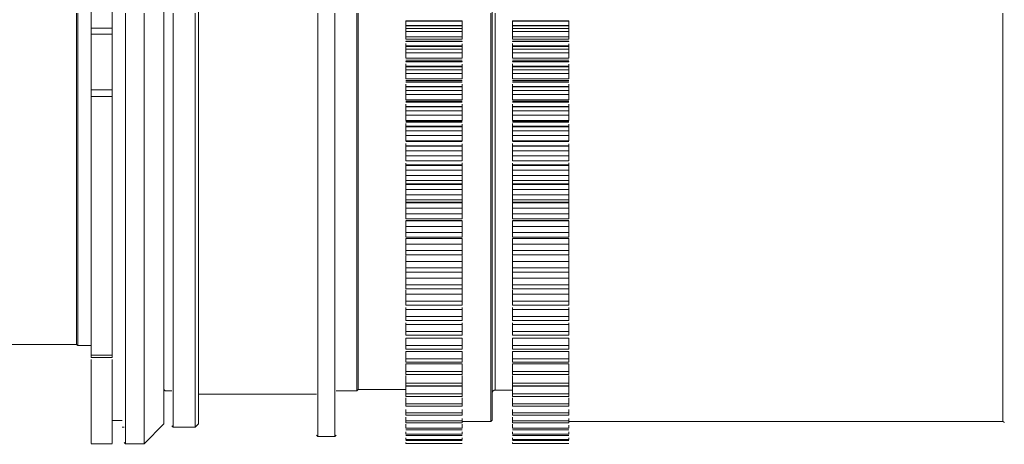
# Model space of a CAD drawing. Header units: millimetres. Extents: x 0 to 1118, y 0 to 864.
# Tile 17 of 20: x 839 to 913, y 702 to 734. Entities that reach past the tile are written whole.
import ezdxf

# ---------------------------------------------------------------- set-up
doc = ezdxf.new("R2010")
doc.units = ezdxf.units.MM
doc.styles.add('SLDTEXTSTYLE3', font='TXT', dxfattribs={"width": 0.605})
doc.dimstyles.new('SLDDIMSTYLE0', dxfattribs={"dimtxt": 3.175, "dimasz": 3.302, "dimexe": 0, "dimexo": 0.0625, "dimgap": 0.79375, "dimtad": 0, "dimtih": 1, "dimtoh": 1, "dimdec": 1, "dimlfac": 2, "dimrnd": 1e-09, "dimzin": 12, "dimdsep": 46, "dimtxsty": 'SLDTEXTSTYLE3', "dimsah": 1, "dimcen": 0.09, "dimadec": 0, "dimazin": 3, "dimtfac": 1, "dimtofl": 0, "dimtmove": 0, "dimatfit": 3, "dimfxl": 1, "dimfrac": 2, "dimtolj": 1, "dimtzin": 12, "dimarcsym": 0})

# ---------------------------------------------------------------- blocks, each defined once
blk = doc.blocks.new('_D_24')
at = {"color": 7, "linetype": 'Continuous', "lineweight": 0}
for p, q in [((844.557, 700.562), (844.557, 672.112)), ((1010.957, 685.276), (1010.957, 672.112)), ((844.557, 673.712), (922.3, 673.712)), ((1010.957, 673.712), (933.214, 673.712))]:
    blk.add_line(p, q, dxfattribs=at)
for points in [[(844.557, 673.712), (847.859, 673.204), (847.859, 674.22)], [(1010.957, 673.712), (1007.655, 674.22), (1007.655, 673.204)]]:
    blk.add_solid(points, dxfattribs=at)
at = {"color": 7, "linetype": 'Continuous', "lineweight": 0, "insert": (922.3, 675.369), "char_height": 3.175, "attachment_point": 1, "style": 'SLDTEXTSTYLE3'}
blk.add_mtext('332.8', dxfattribs=at)
blk = doc.blocks.new('_D_25')
at = {"color": 7, "linetype": 'Continuous', "lineweight": 0}
for p, q in [((785.657, 719.687), (785.657, 659.412)), ((1010.957, 685.276), (1010.957, 659.412)), ((785.657, 661.012), (892.85, 661.012)), ((1010.957, 661.012), (903.764, 661.012))]:
    blk.add_line(p, q, dxfattribs=at)
for points in [[(785.657, 661.012), (788.959, 660.504), (788.959, 661.52)], [(1010.957, 661.012), (1007.655, 661.52), (1007.655, 660.504)]]:
    blk.add_solid(points, dxfattribs=at)
at = {"color": 7, "linetype": 'Continuous', "lineweight": 0, "insert": (892.85, 662.669), "char_height": 3.175, "attachment_point": 1, "style": 'SLDTEXTSTYLE3'}
blk.add_mtext('450.6', dxfattribs=at)

msp = doc.modelspace()

# ---------------------------------------------------------------- linework, layer by layer
at = {"color": 7, "linetype": 'Continuous', "lineweight": 15}
for p, q in [((874.807, 703.937), (874.807, 759.662)), ((843.457, 734.662), (843.457, 709.662)), ((843.557, 734.662), (843.557, 709.562)), ((847.157, 734.662), (847.157, 702.162)), ((848.557, 734.662), (848.557, 702.162)), ((850.757, 734.662), (850.757, 703.412)), ((852.407, 734.662), (852.407, 703.412)), ((861.657, 734.662), (861.657, 702.712)), ((862.957, 734.662), (862.957, 702.712)), ((864.607, 734.662), (864.607, 706.162)), ((864.707, 734.662), (864.707, 706.262)), ((868.307, 734.085), (868.307, 734.072)), ((868.307, 734.085), (872.557, 734.085)), ((868.307, 734.072), (872.557, 734.072)), ((868.307, 734.054), (868.307, 733.73)), ((868.307, 734.054), (872.557, 734.054)), ((872.557, 734.072), (872.557, 734.085)), ((872.557, 733.73), (872.557, 734.054)), ((874.707, 734.662), (874.707, 703.837)), ((876.357, 734.085), (876.357, 734.072)), ((876.357, 734.085), (880.607, 734.085)), ((876.357, 734.072), (880.607, 734.072)), ((876.357, 734.054), (876.357, 733.73)), ((876.357, 734.054), (880.607, 734.054)), ((880.607, 734.072), (880.607, 734.085)), ((880.607, 733.73), (880.607, 734.054)), ((868.307, 733.73), (872.557, 733.73)), ((868.307, 733.712), (868.307, 733.697)), ((868.307, 733.712), (872.557, 733.712)), ((868.307, 733.697), (868.307, 733.5)), ((868.307, 733.697), (872.557, 733.697)), ((868.307, 733.5), (868.307, 733.272)), ((868.307, 733.272), (868.307, 732.864)), ((868.307, 733.272), (872.557, 733.272)), ((872.557, 733.697), (872.557, 733.712)), ((872.557, 733.5), (872.557, 733.697)), ((872.557, 733.272), (872.557, 733.5)), ((872.557, 732.864), (872.557, 733.272)), ((876.357, 733.73), (880.607, 733.73)), ((876.357, 733.712), (876.357, 733.697)), ((876.357, 733.712), (880.607, 733.712)), ((876.357, 733.697), (876.357, 733.5)), ((876.357, 733.697), (880.607, 733.697)), ((876.357, 733.5), (876.357, 733.272)), ((876.357, 733.272), (876.357, 732.864)), ((876.357, 733.272), (880.607, 733.272)), ((880.607, 733.697), (880.607, 733.712)), ((880.607, 733.5), (880.607, 733.697)), ((880.607, 733.272), (880.607, 733.5)), ((880.607, 732.864), (880.607, 733.272)), ((844.557, 733.086), (844.557, 728.879)), ((846.157, 733.086), (846.157, 728.879)), ((868.307, 732.864), (868.307, 732.688)), ((868.307, 732.864), (872.557, 732.864)), ((868.307, 732.543), (868.307, 732.532)), ((868.307, 732.543), (872.557, 732.543)), ((868.307, 732.532), (872.557, 732.532)), ((868.307, 732.515), (872.557, 732.515)), ((872.557, 732.688), (872.557, 732.864)), ((872.557, 732.532), (872.557, 732.543)), ((876.357, 732.864), (876.357, 732.688)), ((876.357, 732.864), (880.607, 732.864)), ((876.357, 732.543), (876.357, 732.532)), ((876.357, 732.543), (880.607, 732.543)), ((876.357, 732.532), (880.607, 732.532)), ((876.357, 732.515), (880.607, 732.515)), ((880.607, 732.688), (880.607, 732.864)), ((880.607, 732.532), (880.607, 732.543)), ((868.307, 732.368), (868.307, 732.192)), ((868.307, 732.192), (872.557, 732.192)), ((868.307, 732.173), (868.307, 732.157)), ((868.307, 732.173), (872.557, 732.173)), ((868.307, 732.157), (868.307, 731.934)), ((868.307, 732.157), (872.557, 732.157)), ((868.307, 731.934), (868.307, 731.68)), ((872.557, 732.192), (872.557, 732.348)), ((872.557, 732.157), (872.557, 732.173)), ((872.557, 731.934), (872.557, 732.157)), ((872.557, 731.68), (872.557, 731.934)), ((876.357, 732.368), (876.357, 732.192)), ((876.357, 732.192), (880.607, 732.192)), ((876.357, 732.173), (876.357, 732.157)), ((876.357, 732.173), (880.607, 732.173)), ((876.357, 732.157), (876.357, 731.934)), ((876.357, 732.157), (880.607, 732.157)), ((876.357, 731.934), (876.357, 731.68)), ((880.607, 732.192), (880.607, 732.348)), ((880.607, 732.157), (880.607, 732.173)), ((880.607, 731.934), (880.607, 732.157)), ((880.607, 731.68), (880.607, 731.934)), ((868.307, 731.68), (868.307, 731.275)), ((868.307, 731.68), (872.557, 731.68)), ((868.307, 731.275), (872.557, 731.275)), ((868.307, 731.007), (868.307, 730.997)), ((868.307, 731.007), (872.557, 731.007)), ((868.307, 730.997), (872.557, 730.997)), ((868.307, 730.981), (872.557, 730.981)), ((872.557, 731.275), (872.557, 731.68)), ((872.557, 730.997), (872.557, 731.007)), ((876.357, 731.68), (876.357, 731.275)), ((876.357, 731.68), (880.607, 731.68)), ((876.357, 731.275), (880.607, 731.275)), ((876.357, 731.007), (876.357, 730.997)), ((876.357, 731.007), (880.607, 731.007)), ((876.357, 730.997), (880.607, 730.997)), ((876.357, 730.981), (880.607, 730.981)), ((880.607, 731.275), (880.607, 731.68)), ((880.607, 730.997), (880.607, 731.007)), ((868.307, 730.832), (868.307, 730.659)), ((868.307, 730.659), (872.557, 730.659)), ((868.307, 730.64), (868.307, 730.622)), ((868.307, 730.64), (872.557, 730.64)), ((868.307, 730.622), (868.307, 730.375)), ((868.307, 730.622), (872.557, 730.622)), ((868.307, 730.375), (868.307, 730.096)), ((872.557, 730.659), (872.557, 730.815)), ((872.557, 730.622), (872.557, 730.64)), ((872.557, 730.375), (872.557, 730.622)), ((872.557, 730.096), (872.557, 730.375)), ((876.357, 730.832), (876.357, 730.659)), ((876.357, 730.659), (880.607, 730.659)), ((876.357, 730.64), (876.357, 730.622)), ((876.357, 730.64), (880.607, 730.64)), ((876.357, 730.622), (876.357, 730.375)), ((876.357, 730.622), (880.607, 730.622)), ((876.357, 730.375), (876.357, 730.096)), ((880.607, 730.659), (880.607, 730.815)), ((880.607, 730.622), (880.607, 730.64)), ((880.607, 730.375), (880.607, 730.622)), ((880.607, 730.096), (880.607, 730.375)), ((868.307, 730.096), (868.307, 729.693)), ((868.307, 730.096), (872.557, 730.096)), ((868.307, 729.693), (872.557, 729.693)), ((868.307, 729.479), (872.557, 729.479)), ((868.307, 729.471), (872.557, 729.471)), ((872.557, 729.693), (872.557, 730.096)), ((876.357, 730.096), (876.357, 729.693)), ((876.357, 730.096), (880.607, 730.096)), ((876.357, 729.693), (880.607, 729.693)), ((876.357, 729.479), (880.607, 729.479)), ((876.357, 729.471), (880.607, 729.471)), ((880.607, 729.693), (880.607, 730.096)), ((868.307, 729.456), (872.557, 729.456)), ((868.307, 729.304), (868.307, 729.136)), ((868.307, 729.136), (872.557, 729.136)), ((868.307, 729.116), (868.307, 729.097)), ((868.307, 729.116), (872.557, 729.116)), ((868.307, 729.097), (868.307, 728.825)), ((868.307, 729.097), (872.557, 729.097)), ((868.307, 728.825), (868.307, 728.522)), ((872.557, 729.136), (872.557, 729.291)), ((872.557, 729.097), (872.557, 729.116)), ((872.557, 728.825), (872.557, 729.097)), ((872.557, 728.522), (872.557, 728.825)), ((876.357, 729.456), (880.607, 729.456)), ((876.357, 729.304), (876.357, 729.136)), ((876.357, 729.136), (880.607, 729.136)), ((876.357, 729.116), (876.357, 729.097)), ((876.357, 729.116), (880.607, 729.116)), ((876.357, 729.097), (876.357, 728.825)), ((876.357, 729.097), (880.607, 729.097)), ((876.357, 728.825), (876.357, 728.522)), ((880.607, 729.136), (880.607, 729.291)), ((880.607, 729.097), (880.607, 729.116)), ((880.607, 728.825), (880.607, 729.097)), ((880.607, 728.522), (880.607, 728.825)), ((868.307, 728.522), (868.307, 728.122)), ((868.307, 728.522), (872.557, 728.522)), ((868.307, 728.122), (872.557, 728.122)), ((872.557, 728.122), (872.557, 728.522)), ((876.357, 728.522), (876.357, 728.122)), ((876.357, 728.522), (880.607, 728.522)), ((876.357, 728.122), (880.607, 728.122)), ((880.607, 728.122), (880.607, 728.522)), ((868.307, 727.963), (872.557, 727.963)), ((868.307, 727.957), (872.557, 727.957)), ((868.307, 727.943), (872.557, 727.943)), ((868.307, 727.788), (868.307, 727.626)), ((868.307, 727.626), (872.557, 727.626)), ((868.307, 727.606), (868.307, 727.585)), ((868.307, 727.606), (872.557, 727.606)), ((868.307, 727.585), (868.307, 727.289)), ((868.307, 727.585), (872.557, 727.585)), ((868.307, 727.289), (868.307, 726.963)), ((872.557, 727.626), (872.557, 727.781)), ((872.557, 727.585), (872.557, 727.606)), ((872.557, 727.289), (872.557, 727.585)), ((872.557, 726.963), (872.557, 727.289)), ((876.357, 727.963), (880.607, 727.963)), ((876.357, 727.957), (880.607, 727.957)), ((876.357, 727.943), (880.607, 727.943)), ((876.357, 727.788), (876.357, 727.626)), ((876.357, 727.626), (880.607, 727.626)), ((876.357, 727.606), (876.357, 727.585)), ((876.357, 727.606), (880.607, 727.606)), ((876.357, 727.585), (876.357, 727.289)), ((876.357, 727.585), (880.607, 727.585)), ((876.357, 727.289), (876.357, 726.963)), ((880.607, 727.626), (880.607, 727.781)), ((880.607, 727.585), (880.607, 727.606)), ((880.607, 727.289), (880.607, 727.585)), ((880.607, 726.963), (880.607, 727.289)), ((868.307, 726.963), (868.307, 726.567)), ((868.307, 726.963), (872.557, 726.963)), ((868.307, 726.567), (872.557, 726.567)), ((872.557, 726.567), (872.557, 726.963)), ((876.357, 726.963), (876.357, 726.567)), ((876.357, 726.963), (880.607, 726.963)), ((876.357, 726.567), (880.607, 726.567)), ((880.607, 726.567), (880.607, 726.963)), ((868.307, 726.463), (872.557, 726.463)), ((868.307, 726.459), (872.557, 726.459)), ((868.307, 726.445), (872.557, 726.445)), ((868.307, 726.325), (868.307, 726.132)), ((868.307, 726.132), (872.557, 726.132)), ((868.307, 726.111), (868.307, 726.09)), ((868.307, 726.111), (872.557, 726.111)), ((868.307, 726.09), (868.307, 725.771)), ((868.307, 726.09), (872.557, 726.09)), ((868.307, 725.771), (868.307, 725.422)), ((872.557, 726.132), (872.557, 726.286)), ((872.557, 726.09), (872.557, 726.111)), ((872.557, 725.771), (872.557, 726.09)), ((872.557, 725.422), (872.557, 725.771)), ((876.357, 726.463), (880.607, 726.463)), ((876.357, 726.459), (880.607, 726.459)), ((876.357, 726.445), (880.607, 726.445)), ((876.357, 726.325), (876.357, 726.132)), ((876.357, 726.132), (880.607, 726.132)), ((876.357, 726.111), (876.357, 726.09)), ((876.357, 726.111), (880.607, 726.111)), ((876.357, 726.09), (876.357, 725.771)), ((876.357, 726.09), (880.607, 726.09)), ((876.357, 725.771), (876.357, 725.422)), ((880.607, 726.132), (880.607, 726.286)), ((880.607, 726.09), (880.607, 726.111)), ((880.607, 725.771), (880.607, 726.09)), ((880.607, 725.422), (880.607, 725.771)), ((868.307, 725.422), (868.307, 725.031)), ((868.307, 725.422), (872.557, 725.422)), ((868.307, 725.031), (872.557, 725.031)), ((872.557, 725.031), (872.557, 725.422)), ((876.357, 725.422), (876.357, 725.031)), ((876.357, 725.422), (880.607, 725.422)), ((876.357, 725.031), (880.607, 725.031)), ((880.607, 725.031), (880.607, 725.422)), ((868.307, 724.982), (872.558, 724.982)), ((868.307, 724.979), (872.557, 724.979)), ((868.307, 724.817), (868.307, 724.658)), ((868.307, 724.658), (872.557, 724.658)), ((868.307, 724.637), (868.307, 724.614)), ((868.307, 724.637), (872.557, 724.637)), ((868.307, 724.614), (868.307, 724.273)), ((868.307, 724.614), (872.557, 724.614)), ((868.307, 724.273), (868.307, 723.902)), ((872.557, 724.658), (872.557, 724.809)), ((872.557, 724.614), (872.557, 724.637)), ((872.557, 724.273), (872.557, 724.614)), ((872.557, 723.902), (872.557, 724.273)), ((876.357, 724.982), (880.608, 724.982)), ((876.357, 724.979), (880.607, 724.979)), ((876.357, 724.817), (876.357, 724.658)), ((876.357, 724.658), (880.607, 724.658)), ((876.357, 724.637), (876.357, 724.614)), ((876.357, 724.637), (880.607, 724.637)), ((876.357, 724.614), (876.357, 724.273)), ((876.357, 724.614), (880.607, 724.614)), ((876.357, 724.273), (876.357, 723.902)), ((880.607, 724.658), (880.607, 724.809)), ((880.607, 724.614), (880.607, 724.637)), ((880.607, 724.273), (880.607, 724.614)), ((880.607, 723.902), (880.607, 724.273)), ((868.307, 723.902), (868.307, 723.517)), ((868.307, 723.902), (872.557, 723.902)), ((872.557, 723.517), (872.557, 723.902)), ((876.357, 723.902), (876.357, 723.517)), ((876.357, 723.902), (880.607, 723.902)), ((880.607, 723.517), (880.607, 723.902)), ((868.307, 723.517), (872.557, 723.517)), ((868.307, 723.506), (872.558, 723.506)), ((868.307, 723.331), (868.307, 723.208)), ((868.307, 723.208), (872.557, 723.208)), ((868.307, 723.186), (868.307, 723.162)), ((868.307, 723.186), (872.557, 723.186)), ((868.307, 723.162), (868.307, 722.799)), ((868.307, 723.162), (872.557, 723.162)), ((868.307, 722.799), (868.307, 722.407)), ((872.557, 723.208), (872.557, 723.361)), ((872.557, 723.162), (872.557, 723.186)), ((872.557, 722.799), (872.557, 723.162)), ((872.557, 722.407), (872.557, 722.799)), ((876.357, 723.517), (880.607, 723.517)), ((876.357, 723.506), (880.608, 723.506)), ((876.357, 723.331), (876.357, 723.208)), ((876.357, 723.208), (880.607, 723.208)), ((876.357, 723.186), (876.357, 723.162)), ((876.357, 723.186), (880.607, 723.186)), ((876.357, 723.162), (876.357, 722.799)), ((876.357, 723.162), (880.607, 723.162)), ((876.357, 722.799), (876.357, 722.407)), ((880.607, 723.208), (880.607, 723.361)), ((880.607, 723.162), (880.607, 723.186)), ((880.607, 722.799), (880.607, 723.162)), ((880.607, 722.407), (880.607, 722.799)), ((868.307, 722.407), (868.307, 722.03)), ((868.307, 722.407), (872.557, 722.407)), ((868.307, 722.081), (868.307, 721.784)), ((872.557, 722.03), (872.557, 722.407)), ((872.557, 721.784), (872.557, 722.081)), ((876.357, 722.407), (876.357, 722.03)), ((876.357, 722.407), (880.607, 722.407)), ((876.357, 722.081), (876.357, 721.784)), ((880.607, 722.03), (880.607, 722.407)), ((880.607, 721.784), (880.607, 722.081)), ((868.307, 722.03), (872.557, 722.03)), ((868.307, 721.784), (872.557, 721.784)), ((868.307, 721.762), (868.307, 721.737)), ((868.307, 721.762), (872.557, 721.762)), ((868.307, 721.737), (868.307, 721.353)), ((868.307, 721.737), (872.557, 721.737)), ((868.307, 721.353), (868.307, 720.941)), ((872.557, 721.737), (872.557, 721.762)), ((872.557, 721.353), (872.557, 721.737)), ((872.557, 720.941), (872.557, 721.353)), ((876.357, 722.03), (880.607, 722.03)), ((876.357, 721.784), (880.607, 721.784)), ((876.357, 721.762), (876.357, 721.737)), ((876.357, 721.762), (880.607, 721.762)), ((876.357, 721.737), (876.357, 721.353)), ((876.357, 721.737), (880.607, 721.737)), ((876.357, 721.353), (876.357, 720.941)), ((880.607, 721.737), (880.607, 721.762)), ((880.607, 721.353), (880.607, 721.737)), ((880.607, 720.941), (880.607, 721.353)), ((868.307, 720.941), (868.307, 720.572)), ((868.307, 720.941), (872.557, 720.941)), ((868.307, 720.572), (868.307, 720.391)), ((868.307, 720.572), (872.557, 720.572)), ((872.557, 720.572), (872.557, 720.941)), ((872.557, 720.391), (872.557, 720.572)), ((876.357, 720.941), (876.357, 720.572)), ((876.357, 720.941), (880.607, 720.941)), ((876.357, 720.572), (876.357, 720.391)), ((876.357, 720.572), (880.607, 720.572)), ((880.607, 720.572), (880.607, 720.941)), ((880.607, 720.391), (880.607, 720.572)), ((868.307, 720.391), (872.557, 720.391)), ((868.307, 720.368), (868.307, 720.342)), ((868.307, 720.368), (872.557, 720.368)), ((868.307, 720.342), (868.307, 719.938)), ((868.307, 720.342), (872.557, 720.342)), ((868.307, 719.938), (868.307, 719.507)), ((872.557, 720.342), (872.557, 720.368)), ((872.557, 719.938), (872.557, 720.342)), ((872.557, 719.507), (872.557, 719.938)), ((876.357, 720.391), (880.607, 720.391)), ((876.357, 720.368), (876.357, 720.342)), ((876.357, 720.368), (880.607, 720.368)), ((876.357, 720.342), (876.357, 719.938)), ((876.357, 720.342), (880.607, 720.342)), ((876.357, 719.938), (876.357, 719.507)), ((880.607, 720.342), (880.607, 720.368)), ((880.607, 719.938), (880.607, 720.342)), ((880.607, 719.507), (880.607, 719.938)), ((868.307, 719.507), (868.307, 719.146)), ((868.307, 719.507), (872.557, 719.507)), ((868.307, 719.146), (872.557, 719.146)), ((872.557, 719.146), (872.557, 719.507)), ((876.357, 719.507), (876.357, 719.146)), ((876.357, 719.507), (880.607, 719.507)), ((876.357, 719.146), (880.607, 719.146)), ((880.607, 719.146), (880.607, 719.507)), ((868.307, 719.008), (872.557, 719.008)), ((868.307, 718.98), (868.307, 718.558)), ((868.307, 718.98), (872.557, 718.98)), ((868.307, 718.558), (868.307, 718.109)), ((872.557, 718.558), (872.557, 718.98)), ((872.557, 718.109), (872.557, 718.558)), ((876.357, 719.008), (880.607, 719.008)), ((876.357, 718.98), (876.357, 718.558)), ((876.357, 718.98), (880.607, 718.98)), ((876.357, 718.558), (876.357, 718.109)), ((880.607, 718.558), (880.607, 718.98)), ((880.607, 718.109), (880.607, 718.558)), ((868.307, 718.109), (868.307, 717.757)), ((868.307, 718.109), (872.557, 718.109)), ((868.307, 717.757), (872.557, 717.757)), ((868.307, 717.655), (868.307, 717.215)), ((868.307, 717.655), (872.557, 717.655)), ((872.557, 717.757), (872.557, 718.109)), ((872.557, 717.215), (872.557, 717.655)), ((876.357, 718.109), (876.357, 717.757)), ((876.357, 718.109), (880.607, 718.109)), ((876.357, 717.757), (880.607, 717.757)), ((876.357, 717.655), (876.357, 717.215)), ((876.357, 717.655), (880.607, 717.655)), ((880.607, 717.757), (880.607, 718.109)), ((880.607, 717.215), (880.607, 717.655)), ((868.307, 717.215), (868.307, 716.749)), ((872.557, 716.749), (872.557, 717.215)), ((876.357, 717.215), (876.357, 716.749)), ((880.607, 716.749), (880.607, 717.215)), ((868.307, 716.749), (868.307, 716.408)), ((868.307, 716.749), (872.557, 716.749)), ((868.307, 716.408), (872.557, 716.408)), ((868.307, 716.37), (868.307, 715.913)), ((872.557, 716.408), (872.557, 716.749)), ((872.557, 715.913), (872.557, 716.37)), ((876.357, 716.749), (876.357, 716.408)), ((876.357, 716.749), (880.607, 716.749)), ((876.357, 716.408), (880.607, 716.408)), ((876.357, 716.37), (876.357, 715.913)), ((880.607, 716.408), (880.607, 716.749)), ((880.607, 715.913), (880.607, 716.37)), ((868.307, 715.913), (868.307, 715.431)), ((868.307, 715.431), (868.307, 715.101)), ((868.307, 715.431), (872.557, 715.431)), ((872.557, 715.431), (872.557, 715.913)), ((872.557, 715.101), (872.557, 715.431)), ((876.357, 715.913), (876.357, 715.431)), ((876.357, 715.431), (876.357, 715.101)), ((876.357, 715.431), (880.607, 715.431)), ((880.607, 715.431), (880.607, 715.913)), ((880.607, 715.101), (880.607, 715.431)), ((868.307, 715.127), (868.307, 714.654)), ((868.307, 715.101), (872.557, 715.101)), ((868.307, 714.654), (868.307, 714.157)), ((872.557, 714.654), (872.557, 715.127)), ((872.557, 714.157), (872.557, 714.654)), ((876.357, 715.127), (876.357, 714.654)), ((876.357, 715.101), (880.607, 715.101)), ((876.357, 714.654), (876.357, 714.157)), ((880.607, 714.654), (880.607, 715.127)), ((880.607, 714.157), (880.607, 714.654)), ((868.307, 714.157), (868.307, 713.84)), ((868.307, 714.157), (872.557, 714.157)), ((872.557, 713.84), (872.557, 714.157)), ((876.357, 714.157), (876.357, 713.84)), ((876.357, 714.157), (880.607, 714.157)), ((880.607, 713.84), (880.607, 714.157)), ((868.307, 713.84), (872.557, 713.84)), ((868.307, 713.787), (868.307, 713.443)), ((868.307, 713.443), (868.307, 712.932)), ((872.557, 713.443), (872.557, 713.84)), ((872.557, 712.932), (872.557, 713.443)), ((876.357, 713.84), (880.607, 713.84)), ((876.357, 713.787), (876.357, 713.443)), ((876.357, 713.443), (876.357, 712.932)), ((880.607, 713.443), (880.607, 713.84)), ((880.607, 712.932), (880.607, 713.443)), ((868.307, 712.932), (868.307, 712.627)), ((868.307, 712.932), (872.557, 712.932)), ((868.307, 712.627), (872.557, 712.627)), ((868.307, 712.452), (868.307, 712.281)), ((872.557, 712.627), (872.557, 712.932)), ((872.557, 712.281), (872.557, 712.452)), ((876.357, 712.932), (876.357, 712.627)), ((876.357, 712.932), (880.607, 712.932)), ((876.357, 712.627), (880.607, 712.627)), ((876.357, 712.452), (876.357, 712.281)), ((880.607, 712.627), (880.607, 712.932)), ((880.607, 712.281), (880.607, 712.452)), ((868.307, 712.281), (868.307, 711.758)), ((868.307, 711.758), (868.307, 711.466)), ((872.557, 711.758), (868.307, 711.758)), ((872.557, 711.758), (872.557, 712.281)), ((872.557, 711.466), (872.557, 711.758)), ((876.357, 712.281), (876.357, 711.758)), ((876.357, 711.758), (876.357, 711.466)), ((880.607, 711.758), (876.357, 711.758)), ((880.607, 711.758), (880.607, 712.281)), ((880.607, 711.466), (880.607, 711.758)), ((872.557, 711.466), (868.307, 711.466)), ((868.307, 711.291), (868.307, 711.171)), ((868.307, 711.171), (868.307, 710.637)), ((872.557, 711.171), (872.557, 711.291)), ((872.557, 710.637), (872.557, 711.171)), ((880.607, 711.466), (876.357, 711.466)), ((876.357, 711.291), (876.357, 711.171)), ((876.357, 711.171), (876.357, 710.637)), ((880.607, 711.171), (880.607, 711.291)), ((880.607, 710.637), (880.607, 711.171)), ((868.307, 710.637), (868.307, 710.359)), ((872.557, 710.637), (868.307, 710.637)), ((872.557, 710.359), (868.307, 710.359)), ((872.557, 710.359), (872.557, 710.637)), ((876.357, 710.637), (876.357, 710.359)), ((880.607, 710.637), (876.357, 710.637)), ((880.607, 710.359), (876.357, 710.359)), ((880.607, 710.359), (880.607, 710.637)), ((831.157, 709.662), (843.457, 709.662)), ((843.457, 709.662), (843.557, 709.562)), ((843.557, 709.562), (844.557, 709.562)), ((868.307, 710.116), (868.307, 709.572)), ((868.307, 709.572), (868.307, 709.309)), ((872.557, 709.572), (868.307, 709.572)), ((872.557, 709.572), (872.557, 710.116)), ((872.557, 709.309), (872.557, 709.572)), ((876.357, 710.116), (876.357, 709.572)), ((876.357, 709.572), (876.357, 709.309)), ((880.607, 709.572), (876.357, 709.572)), ((880.607, 709.572), (880.607, 710.116)), ((880.607, 709.309), (880.607, 709.572)), ((844.557, 708.672), (846.158, 708.672)), ((872.557, 709.309), (868.307, 709.309)), ((868.307, 709.119), (868.307, 708.565)), ((872.557, 708.565), (872.557, 709.119)), ((880.607, 709.309), (876.357, 709.309)), ((876.357, 709.119), (876.357, 708.565)), ((880.607, 708.565), (880.607, 709.119)), ((868.307, 708.565), (868.307, 708.318)), ((872.557, 708.565), (868.307, 708.565)), ((872.557, 708.318), (868.307, 708.318)), ((868.307, 708.181), (868.307, 707.62)), ((872.557, 708.318), (872.557, 708.565)), ((872.557, 707.62), (872.557, 708.181)), ((876.357, 708.565), (876.357, 708.318)), ((880.607, 708.565), (876.357, 708.565)), ((880.607, 708.318), (876.357, 708.318)), ((876.357, 708.181), (876.357, 707.62)), ((880.607, 708.318), (880.607, 708.565)), ((880.607, 707.62), (880.607, 708.181)), ((868.307, 707.62), (868.307, 707.389)), ((872.557, 707.62), (868.307, 707.62)), ((872.557, 707.389), (868.307, 707.389)), ((868.307, 707.305), (868.307, 706.738)), ((872.557, 707.389), (872.557, 707.62)), ((872.557, 706.738), (872.557, 707.305)), ((876.357, 707.62), (876.357, 707.389)), ((880.607, 707.62), (876.357, 707.62)), ((880.607, 707.389), (876.357, 707.389)), ((876.357, 707.305), (876.357, 706.738)), ((880.607, 707.389), (880.607, 707.62)), ((880.607, 706.738), (880.607, 707.305)), ((868.307, 706.738), (868.307, 706.523)), ((872.557, 706.738), (868.307, 706.738)), ((872.557, 706.523), (868.307, 706.523)), ((868.307, 706.493), (868.307, 705.921)), ((872.557, 706.523), (872.557, 706.738)), ((872.557, 705.921), (872.557, 706.493)), ((876.357, 706.738), (876.357, 706.523)), ((880.607, 706.738), (876.357, 706.738)), ((880.607, 706.523), (876.357, 706.523)), ((876.357, 706.493), (876.357, 705.921)), ((880.607, 706.523), (880.607, 706.738)), ((880.607, 705.921), (880.607, 706.493)), ((850.055, 706.264), (850.157, 706.162)), ((850.157, 706.162), (850.658, 706.162)), ((852.657, 705.912), (861.557, 705.912)), ((863.057, 706.162), (864.607, 706.162)), ((864.607, 706.162), (864.707, 706.262)), ((864.707, 706.262), (868.307, 706.262)), ((868.307, 705.921), (868.307, 705.723)), ((872.557, 705.921), (868.307, 705.921)), ((872.557, 705.723), (868.307, 705.723)), ((872.557, 705.723), (872.557, 705.921)), ((875.057, 706.212), (876.357, 706.212)), ((876.357, 705.921), (876.357, 705.723)), ((880.607, 705.921), (876.357, 705.921)), ((880.607, 705.723), (876.357, 705.723)), ((880.607, 705.723), (880.607, 705.921)), ((868.307, 705.633), (868.307, 705.171)), ((868.307, 705.171), (868.307, 704.99)), ((872.557, 705.171), (868.307, 705.171)), ((872.557, 704.99), (868.307, 704.99)), ((872.557, 705.171), (872.557, 705.633)), ((872.557, 704.99), (872.557, 705.171)), ((876.357, 705.633), (876.357, 705.171)), ((876.357, 705.171), (876.357, 704.99)), ((880.607, 705.171), (876.357, 705.171)), ((880.607, 704.99), (876.357, 704.99)), ((880.607, 705.171), (880.607, 705.633)), ((880.607, 704.99), (880.607, 705.171)), ((868.307, 704.743), (868.307, 704.49)), ((868.307, 704.49), (868.307, 704.327)), ((872.557, 704.49), (868.307, 704.49)), ((872.557, 704.327), (868.307, 704.327)), ((872.557, 704.49), (872.557, 704.743)), ((872.557, 704.327), (872.557, 704.49)), ((876.357, 704.743), (876.357, 704.49)), ((876.357, 704.49), (876.357, 704.327)), ((880.607, 704.49), (876.357, 704.49)), ((880.607, 704.327), (876.357, 704.327)), ((880.607, 704.49), (880.607, 704.743)), ((880.607, 704.327), (880.607, 704.49)), ((846.157, 703.912), (846.907, 703.912)), ((848.557, 702.162), (850.059, 703.664)), ((850.656, 703.514), (850.757, 703.412)), ((852.407, 703.412), (852.659, 703.664)), ((868.307, 704.169), (868.307, 703.88)), ((868.307, 703.88), (868.307, 703.735)), ((872.557, 703.88), (868.307, 703.88)), ((872.557, 703.735), (868.307, 703.735)), ((868.307, 703.623), (868.307, 703.341)), ((872.557, 703.88), (872.557, 704.072)), ((872.557, 703.735), (872.557, 703.88)), ((872.557, 703.837), (874.707, 703.837)), ((872.557, 703.341), (872.557, 703.623)), ((874.707, 703.837), (874.807, 703.937)), ((876.357, 704.169), (876.357, 703.88)), ((876.357, 703.88), (876.357, 703.735)), ((880.607, 703.88), (876.357, 703.88)), ((880.607, 703.735), (876.357, 703.735)), ((876.357, 703.623), (876.357, 703.341)), ((880.607, 703.88), (880.607, 704.072)), ((880.607, 703.735), (880.607, 703.88)), ((880.607, 703.837), (913.357, 703.837)), ((880.607, 703.341), (880.607, 703.56)), ((846.907, 703.412), (847.057, 703.412)), ((850.757, 703.412), (852.407, 703.412)), ((861.556, 702.814), (861.657, 702.712)), ((862.957, 702.712), (863.059, 702.814)), ((872.557, 703.341), (868.307, 703.341)), ((872.557, 703.215), (868.307, 703.215)), ((868.307, 703.057), (868.307, 702.876)), ((872.557, 702.876), (868.307, 702.876)), ((872.557, 702.769), (868.307, 702.769)), ((872.557, 702.876), (872.557, 703.057)), ((880.607, 703.341), (876.357, 703.341)), ((880.607, 703.215), (876.357, 703.215)), ((876.357, 703.057), (876.357, 702.876)), ((880.607, 702.876), (876.357, 702.876)), ((880.607, 702.769), (876.357, 702.769)), ((880.607, 702.876), (880.607, 703.057)), ((844.555, 702.162), (846.159, 702.162)), ((847.056, 702.264), (847.157, 702.162)), ((847.157, 702.162), (848.557, 702.162)), ((861.657, 702.712), (862.957, 702.712)), ((868.307, 702.599), (868.307, 702.484)), ((872.557, 702.484), (868.307, 702.484)), ((872.557, 702.396), (868.307, 702.396)), ((868.307, 702.26), (868.307, 702.168)), ((872.557, 702.168), (868.307, 702.168)), ((872.557, 702.484), (872.557, 702.599)), ((876.357, 702.599), (876.357, 702.484)), ((880.607, 702.484), (876.357, 702.484)), ((880.607, 702.396), (876.357, 702.396)), ((876.357, 702.26), (876.357, 702.168)), ((880.607, 702.168), (876.357, 702.168)), ((880.607, 702.484), (880.607, 702.599))]:
    msp.add_line(p, q, dxfattribs=at)
at = {"color": 9, "linetype": 'Continuous', "lineweight": 0}
for p, q in [((875.057, 734.662), (875.057, 706.212)), ((913.357, 734.662), (913.357, 703.837)), ((844.557, 733.536), (846.157, 733.536)), ((868.307, 733.5), (872.557, 733.5)), ((876.357, 733.5), (880.607, 733.5)), ((846.157, 733.086), (844.557, 733.086)), ((868.307, 732.688), (872.557, 732.688)), ((876.357, 732.688), (880.607, 732.688)), ((868.307, 731.934), (872.557, 731.934)), ((876.357, 731.934), (880.607, 731.934)), ((868.307, 731.125), (872.557, 731.125)), ((876.357, 731.125), (880.607, 731.125)), ((868.307, 730.375), (872.557, 730.375)), ((876.357, 730.375), (880.607, 730.375)), ((868.307, 729.57), (872.557, 729.57)), ((876.357, 729.57), (880.607, 729.57)), ((844.557, 728.879), (846.157, 728.879)), ((868.307, 728.825), (872.557, 728.825)), ((876.357, 728.825), (880.607, 728.825)), ((846.157, 728.369), (844.557, 728.369)), ((868.307, 728.027), (872.557, 728.027)), ((876.357, 728.027), (880.607, 728.027)), ((868.307, 727.289), (872.557, 727.289)), ((876.357, 727.289), (880.607, 727.289)), ((868.307, 726.5), (872.557, 726.5)), ((876.357, 726.5), (880.607, 726.5)), ((868.307, 725.771), (872.557, 725.771)), ((876.357, 725.771), (880.607, 725.771)), ((868.307, 724.992), (872.557, 724.992)), ((868.307, 724.273), (872.557, 724.273)), ((876.357, 724.992), (880.607, 724.992)), ((876.357, 724.273), (880.607, 724.273)), ((868.307, 722.799), (872.557, 722.799)), ((876.357, 722.799), (880.607, 722.799)), ((868.307, 721.353), (872.557, 721.353)), ((876.357, 721.353), (880.607, 721.353)), ((868.307, 719.938), (872.557, 719.938)), ((876.357, 719.938), (880.607, 719.938)), ((868.307, 718.558), (872.557, 718.558)), ((876.357, 718.558), (880.607, 718.558)), ((868.307, 717.215), (872.557, 717.215)), ((876.357, 717.215), (880.607, 717.215)), ((868.307, 715.913), (872.557, 715.913)), ((876.357, 715.913), (880.607, 715.913)), ((868.307, 714.654), (872.557, 714.654)), ((876.357, 714.654), (880.607, 714.654)), ((868.307, 713.443), (872.557, 713.443)), ((876.357, 713.443), (880.607, 713.443)), ((872.557, 712.281), (868.307, 712.281)), ((880.607, 712.281), (876.357, 712.281)), ((872.557, 711.171), (868.307, 711.171)), ((880.607, 711.171), (876.357, 711.171)), ((872.557, 710.116), (868.307, 710.116)), ((880.607, 710.116), (876.357, 710.116)), ((844.557, 708.856), (846.157, 708.856)), ((872.557, 709.119), (868.307, 709.119)), ((880.607, 709.119), (876.357, 709.119)), ((872.557, 708.181), (868.307, 708.181)), ((880.607, 708.181), (876.357, 708.181)), ((872.557, 706.493), (868.307, 706.493)), ((880.607, 706.493), (876.357, 706.493))]:
    msp.add_line(p, q, dxfattribs=at)
at = {"color": 7, "linetype": 'Continuous', "lineweight": 15}
for centre, radius, start, end in [((875.057, 705.962), 0.25, 90, 180), ((913.357, 703.737), 0.1, 0, 90)]:
    msp.add_arc(centre, radius, start, end, dxfattribs=at)
for points, knots in [([(850.057, 765.662), (850.057, 765.611), (850.057, 765.509), (850.057, 764.685), (850.057, 763.386), (850.057, 761.585), (850.057, 759.327), (850.057, 756.645), (850.057, 753.588), (850.057, 750.207), (850.057, 746.559), (850.057, 742.709), (850.057, 738.72), (850.057, 734.662), (850.057, 730.604), (850.057, 726.616), (850.057, 722.765), (850.057, 719.118), (850.057, 715.737), (850.057, 712.679), (850.057, 709.998), (850.057, 707.739), (850.057, 705.938), (850.057, 704.639), (850.057, 703.816), (850.057, 703.714), (850.057, 703.662)], [0, 0, 0, 0, 0.041667, 0.083333, 0.125, 0.166667, 0.208333, 0.25, 0.291667, 0.333333, 0.375, 0.416667, 0.458333, 0.5, 0.541667, 0.583333, 0.625, 0.666667, 0.708333, 0.75, 0.791667, 0.833333, 0.875, 0.916667, 0.958333, 1, 1, 1, 1]), ([(844.557, 763.354), (844.557, 762.59), (844.557, 761.062), (844.557, 758.107), (844.557, 754.737), (844.557, 750.965), (844.557, 746.879), (844.557, 742.555), (844.557, 738.076), (844.557, 735.05), (844.557, 733.536)], [0, 0, 0, 0, 0.125, 0.25, 0.375, 0.5, 0.625, 0.75, 0.875, 1, 1, 1, 1]), ([(846.157, 763.354), (846.157, 762.59), (846.157, 761.062), (846.157, 758.107), (846.157, 754.737), (846.157, 750.965), (846.157, 746.879), (846.157, 742.555), (846.157, 738.076), (846.157, 735.05), (846.157, 733.536)], [0, 0, 0, 0, 0.125, 0.25, 0.375, 0.5, 0.625, 0.75, 0.875, 1, 1, 1, 1]), ([(852.657, 757.912), (852.657, 757.478), (852.657, 756.172), (852.657, 753.575), (852.657, 750.21), (852.657, 746.558), (852.657, 742.709), (852.657, 738.72), (852.657, 734.662), (852.657, 730.604), (852.657, 726.616), (852.657, 722.765), (852.657, 719.118), (852.657, 715.737), (852.657, 712.679), (852.657, 709.998), (852.657, 707.739), (852.657, 705.938), (852.657, 704.639), (852.657, 703.816), (852.657, 703.714), (852.657, 703.662)], [0, 0, 0, 0, 0.026887, 0.080949, 0.13501, 0.189072, 0.243134, 0.297196, 0.351258, 0.40532, 0.459382, 0.513443, 0.567505, 0.621567, 0.675629, 0.729691, 0.783753, 0.837814, 0.891876, 0.945938, 1, 1, 1, 1]), ([(868.307, 734.072), (868.307, 734.071), (868.307, 734.069), (868.307, 734.065), (868.307, 734.06), (868.307, 734.056), (868.307, 734.054)], [0, 0, 0, 0, 0.250004, 0.499996, 0.749979, 1, 1, 1, 1]), ([(872.557, 734.054), (872.557, 734.056), (872.557, 734.06), (872.557, 734.065), (872.557, 734.069), (872.557, 734.071), (872.557, 734.072)], [0, 0, 0, 0, 0.250021, 0.500004, 0.749996, 1, 1, 1, 1]), ([(876.357, 734.072), (876.357, 734.071), (876.357, 734.069), (876.357, 734.065), (876.357, 734.06), (876.357, 734.056), (876.357, 734.054)], [0, 0, 0, 0, 0.250004, 0.499996, 0.749979, 1, 1, 1, 1]), ([(880.607, 734.054), (880.607, 734.056), (880.607, 734.06), (880.607, 734.065), (880.607, 734.069), (880.607, 734.071), (880.607, 734.072)], [0, 0, 0, 0, 0.250021, 0.500004, 0.749996, 1, 1, 1, 1]), ([(844.557, 733.086), (844.557, 733.112), (844.557, 733.163), (844.557, 733.274), (844.557, 733.401), (844.557, 733.491), (844.557, 733.536)], [0, 0, 0, 0, 0.249999, 0.500001, 0.750001, 1, 1, 1, 1]), ([(846.157, 733.086), (846.157, 733.112), (846.157, 733.163), (846.157, 733.274), (846.157, 733.401), (846.157, 733.491), (846.157, 733.536)], [0, 0, 0, 0, 0.249999, 0.500001, 0.750001, 1, 1, 1, 1]), ([(868.307, 733.73), (868.307, 733.728), (868.307, 733.724), (868.307, 733.719), (868.307, 733.715), (868.307, 733.713), (868.307, 733.712)], [0, 0, 0, 0, 0.24998, 0.499988, 0.750019, 1, 1, 1, 1]), ([(872.557, 733.712), (872.557, 733.713), (872.557, 733.715), (872.557, 733.719), (872.557, 733.724), (872.557, 733.728), (872.557, 733.73)], [0, 0, 0, 0, 0.249981, 0.500012, 0.75002, 1, 1, 1, 1]), ([(876.357, 733.73), (876.357, 733.728), (876.357, 733.724), (876.357, 733.719), (876.357, 733.715), (876.357, 733.713), (876.357, 733.712)], [0, 0, 0, 0, 0.24998, 0.499988, 0.750019, 1, 1, 1, 1]), ([(880.607, 733.712), (880.607, 733.713), (880.607, 733.715), (880.607, 733.719), (880.607, 733.724), (880.607, 733.728), (880.607, 733.73)], [0, 0, 0, 0, 0.249981, 0.500012, 0.75002, 1, 1, 1, 1]), ([(868.307, 732.532), (868.307, 732.531), (868.307, 732.529), (868.307, 732.525), (868.307, 732.521), (868.307, 732.517), (868.307, 732.515)], [0, 0, 0, 0, 0.250008, 0.5, 0.750013, 1, 1, 1, 1]), ([(872.557, 732.515), (872.557, 732.517), (872.557, 732.521), (872.557, 732.525), (872.557, 732.529), (872.557, 732.531), (872.557, 732.532)], [0, 0, 0, 0, 0.2499871, 0.5000001, 0.7499925, 1, 1, 1, 1]), ([(876.357, 732.532), (876.357, 732.531), (876.357, 732.529), (876.357, 732.525), (876.357, 732.521), (876.357, 732.517), (876.357, 732.515)], [0, 0, 0, 0, 0.250008, 0.5, 0.750013, 1, 1, 1, 1]), ([(880.607, 732.515), (880.607, 732.517), (880.607, 732.521), (880.607, 732.525), (880.607, 732.529), (880.607, 732.531), (880.607, 732.532)], [0, 0, 0, 0, 0.2499871, 0.5000001, 0.7499925, 1, 1, 1, 1]), ([(868.307, 732.192), (868.307, 732.19), (868.307, 732.186), (868.307, 732.181), (868.307, 732.176), (868.307, 732.174), (868.307, 732.173)], [0, 0, 0, 0, 0.249972, 0.499962, 0.749949, 1, 1, 1, 1]), ([(872.557, 732.173), (872.557, 732.174), (872.557, 732.176), (872.557, 732.181), (872.557, 732.186), (872.557, 732.19), (872.557, 732.192)], [0, 0, 0, 0, 0.250051, 0.500038, 0.750028, 1, 1, 1, 1]), ([(876.357, 732.192), (876.357, 732.19), (876.357, 732.186), (876.357, 732.181), (876.357, 732.176), (876.357, 732.174), (876.357, 732.173)], [0, 0, 0, 0, 0.249972, 0.499962, 0.749949, 1, 1, 1, 1]), ([(880.607, 732.173), (880.607, 732.174), (880.607, 732.176), (880.607, 732.181), (880.607, 732.186), (880.607, 732.19), (880.607, 732.192)], [0, 0, 0, 0, 0.250051, 0.500038, 0.750028, 1, 1, 1, 1]), ([(868.307, 730.997), (868.307, 730.996), (868.307, 730.995), (868.307, 730.991), (868.307, 730.986), (868.307, 730.983), (868.307, 730.981)], [0, 0, 0, 0, 0.2499352, 0.4999335, 0.7499508, 1, 1, 1, 1]), ([(872.557, 730.981), (872.557, 730.983), (872.557, 730.986), (872.557, 730.991), (872.557, 730.995), (872.557, 730.996), (872.557, 730.997)], [0, 0, 0, 0, 0.250049, 0.500067, 0.750065, 1, 1, 1, 1]), ([(876.357, 730.997), (876.357, 730.996), (876.357, 730.995), (876.357, 730.991), (876.357, 730.986), (876.357, 730.983), (876.357, 730.981)], [0, 0, 0, 0, 0.2499352, 0.4999335, 0.7499508, 1, 1, 1, 1]), ([(880.607, 730.981), (880.607, 730.983), (880.607, 730.986), (880.607, 730.991), (880.607, 730.995), (880.607, 730.996), (880.607, 730.997)], [0, 0, 0, 0, 0.250049, 0.500067, 0.750065, 1, 1, 1, 1]), ([(868.307, 730.659), (868.307, 730.657), (868.307, 730.654), (868.307, 730.648), (868.307, 730.644), (868.307, 730.641), (868.307, 730.64)], [0, 0, 0, 0, 0.249998, 0.500017, 0.749953, 1, 1, 1, 1]), ([(872.557, 730.64), (872.557, 730.641), (872.557, 730.644), (872.557, 730.648), (872.557, 730.654), (872.557, 730.657), (872.557, 730.659)], [0, 0, 0, 0, 0.250047, 0.499983, 0.750002, 1, 1, 1, 1]), ([(876.357, 730.659), (876.357, 730.657), (876.357, 730.654), (876.357, 730.648), (876.357, 730.644), (876.357, 730.641), (876.357, 730.64)], [0, 0, 0, 0, 0.249998, 0.500017, 0.749953, 1, 1, 1, 1]), ([(880.607, 730.64), (880.607, 730.641), (880.607, 730.644), (880.607, 730.648), (880.607, 730.654), (880.607, 730.657), (880.607, 730.659)], [0, 0, 0, 0, 0.250047, 0.499983, 0.750002, 1, 1, 1, 1]), ([(844.557, 728.369), (844.557, 728.419), (844.557, 728.519), (844.557, 728.665), (844.557, 728.792), (844.557, 728.85), (844.557, 728.879)], [0, 0, 0, 0, 0.250001, 0.500002, 0.750001, 1, 1, 1, 1]), ([(846.157, 728.369), (846.157, 728.419), (846.157, 728.519), (846.157, 728.665), (846.157, 728.792), (846.157, 728.85), (846.157, 728.879)], [0, 0, 0, 0, 0.250001, 0.500002, 0.750001, 1, 1, 1, 1]), ([(868.307, 729.136), (868.307, 729.134), (868.307, 729.13), (868.307, 729.125), (868.307, 729.12), (868.307, 729.118), (868.307, 729.116)], [0, 0, 0, 0, 0.250006, 0.499954, 0.750005, 1, 1, 1, 1]), ([(872.557, 729.116), (872.557, 729.118), (872.557, 729.12), (872.557, 729.125), (872.557, 729.13), (872.557, 729.134), (872.557, 729.136)], [0, 0, 0, 0, 0.249995, 0.500046, 0.749994, 1, 1, 1, 1]), ([(876.357, 729.136), (876.357, 729.134), (876.357, 729.13), (876.357, 729.125), (876.357, 729.12), (876.357, 729.118), (876.357, 729.116)], [0, 0, 0, 0, 0.250006, 0.499954, 0.750005, 1, 1, 1, 1]), ([(880.607, 729.116), (880.607, 729.118), (880.607, 729.12), (880.607, 729.125), (880.607, 729.13), (880.607, 729.134), (880.607, 729.136)], [0, 0, 0, 0, 0.249995, 0.500046, 0.749994, 1, 1, 1, 1]), ([(844.557, 728.369), (844.557, 727.186), (844.557, 724.822), (844.557, 721.365), (844.557, 718.007), (844.557, 714.785), (844.557, 711.704), (844.557, 709.805), (844.557, 708.856)], [0, 0, 0, 0, 0.166667, 0.333333, 0.5, 0.666667, 0.833333, 1, 1, 1, 1]), ([(846.157, 728.369), (846.157, 727.186), (846.157, 724.822), (846.157, 721.365), (846.157, 718.007), (846.157, 714.785), (846.157, 711.704), (846.157, 709.805), (846.157, 708.856)], [0, 0, 0, 0, 0.166667, 0.333333, 0.5, 0.666667, 0.833333, 1, 1, 1, 1]), ([(868.307, 727.626), (868.307, 727.624), (868.307, 727.62), (868.307, 727.615), (868.307, 727.61), (868.307, 727.607), (868.307, 727.606)], [0, 0, 0, 0, 0.2500042, 0.4999782, 0.7499874, 1, 1, 1, 1]), ([(872.557, 727.606), (872.557, 727.607), (872.557, 727.61), (872.557, 727.615), (872.557, 727.62), (872.557, 727.624), (872.557, 727.626)], [0, 0, 0, 0, 0.250013, 0.500022, 0.749996, 1, 1, 1, 1]), ([(876.357, 727.626), (876.357, 727.624), (876.357, 727.62), (876.357, 727.615), (876.357, 727.61), (876.357, 727.607), (876.357, 727.606)], [0, 0, 0, 0, 0.2500042, 0.4999782, 0.7499874, 1, 1, 1, 1]), ([(880.607, 727.606), (880.607, 727.607), (880.607, 727.61), (880.607, 727.615), (880.607, 727.62), (880.607, 727.624), (880.607, 727.626)], [0, 0, 0, 0, 0.250013, 0.500022, 0.749996, 1, 1, 1, 1]), ([(868.307, 726.132), (868.307, 726.13), (868.307, 726.126), (868.307, 726.121), (868.307, 726.116), (868.307, 726.113), (868.307, 726.111)], [0, 0, 0, 0, 0.2499697, 0.4999896, 0.7499801, 1, 1, 1, 1]), ([(872.557, 726.111), (872.557, 726.113), (872.557, 726.116), (872.557, 726.121), (872.557, 726.126), (872.557, 726.13), (872.557, 726.132)], [0, 0, 0, 0, 0.2500199, 0.5000104, 0.7500303, 1, 1, 1, 1]), ([(876.357, 726.132), (876.357, 726.13), (876.357, 726.126), (876.357, 726.121), (876.357, 726.116), (876.357, 726.113), (876.357, 726.111)], [0, 0, 0, 0, 0.2499697, 0.4999896, 0.7499801, 1, 1, 1, 1]), ([(880.607, 726.111), (880.607, 726.113), (880.607, 726.116), (880.607, 726.121), (880.607, 726.126), (880.607, 726.13), (880.607, 726.132)], [0, 0, 0, 0, 0.2500199, 0.5000104, 0.7500303, 1, 1, 1, 1]), ([(868.307, 724.658), (868.307, 724.656), (868.307, 724.653), (868.307, 724.647), (868.307, 724.642), (868.307, 724.639), (868.307, 724.637)], [0, 0, 0, 0, 0.250011, 0.500022, 0.75003, 1, 1, 1, 1]), ([(872.557, 724.637), (872.557, 724.639), (872.557, 724.642), (872.557, 724.647), (872.557, 724.653), (872.557, 724.656), (872.557, 724.658)], [0, 0, 0, 0, 0.24997, 0.499978, 0.749989, 1, 1, 1, 1]), ([(876.357, 724.658), (876.357, 724.656), (876.357, 724.653), (876.357, 724.647), (876.357, 724.642), (876.357, 724.639), (876.357, 724.637)], [0, 0, 0, 0, 0.250011, 0.500022, 0.75003, 1, 1, 1, 1]), ([(880.607, 724.637), (880.607, 724.639), (880.607, 724.642), (880.607, 724.647), (880.607, 724.653), (880.607, 724.656), (880.607, 724.658)], [0, 0, 0, 0, 0.24997, 0.499978, 0.749989, 1, 1, 1, 1]), ([(868.307, 723.208), (868.307, 723.206), (868.307, 723.202), (868.307, 723.196), (868.307, 723.191), (868.307, 723.188), (868.307, 723.186)], [0, 0, 0, 0, 0.250022, 0.500014, 0.749969, 1, 1, 1, 1]), ([(872.557, 723.186), (872.557, 723.188), (872.557, 723.191), (872.557, 723.196), (872.557, 723.202), (872.557, 723.206), (872.557, 723.208)], [0, 0, 0, 0, 0.250031, 0.499986, 0.749978, 1, 1, 1, 1]), ([(876.357, 723.208), (876.357, 723.206), (876.357, 723.202), (876.357, 723.196), (876.357, 723.191), (876.357, 723.188), (876.357, 723.186)], [0, 0, 0, 0, 0.250022, 0.500014, 0.749969, 1, 1, 1, 1]), ([(880.607, 723.186), (880.607, 723.188), (880.607, 723.191), (880.607, 723.196), (880.607, 723.202), (880.607, 723.206), (880.607, 723.208)], [0, 0, 0, 0, 0.250031, 0.499986, 0.749978, 1, 1, 1, 1]), ([(868.307, 721.784), (868.307, 721.782), (868.307, 721.778), (868.307, 721.773), (868.307, 721.767), (868.307, 721.764), (868.307, 721.762)], [0, 0, 0, 0, 0.249983, 0.500009, 0.750004, 1, 1, 1, 1]), ([(872.557, 721.762), (872.557, 721.764), (872.557, 721.767), (872.557, 721.773), (872.557, 721.778), (872.557, 721.782), (872.557, 721.784)], [0, 0, 0, 0, 0.249996, 0.499991, 0.750017, 1, 1, 1, 1]), ([(876.357, 721.784), (876.357, 721.782), (876.357, 721.778), (876.357, 721.773), (876.357, 721.767), (876.357, 721.764), (876.357, 721.762)], [0, 0, 0, 0, 0.249983, 0.500009, 0.750004, 1, 1, 1, 1]), ([(880.607, 721.762), (880.607, 721.764), (880.607, 721.767), (880.607, 721.773), (880.607, 721.778), (880.607, 721.782), (880.607, 721.784)], [0, 0, 0, 0, 0.249996, 0.499991, 0.750017, 1, 1, 1, 1]), ([(868.307, 720.391), (868.307, 720.389), (868.307, 720.385), (868.307, 720.379), (868.307, 720.373), (868.307, 720.37), (868.307, 720.368)], [0, 0, 0, 0, 0.2500094, 0.5000077, 0.7499718, 1, 1, 1, 1]), ([(872.557, 720.368), (872.557, 720.37), (872.557, 720.373), (872.557, 720.379), (872.557, 720.385), (872.557, 720.389), (872.557, 720.391)], [0, 0, 0, 0, 0.250028, 0.499992, 0.749991, 1, 1, 1, 1]), ([(876.357, 720.391), (876.357, 720.389), (876.357, 720.385), (876.357, 720.379), (876.357, 720.373), (876.357, 720.37), (876.357, 720.368)], [0, 0, 0, 0, 0.2500094, 0.5000077, 0.7499718, 1, 1, 1, 1]), ([(880.607, 720.368), (880.607, 720.37), (880.607, 720.373), (880.607, 720.379), (880.607, 720.385), (880.607, 720.389), (880.607, 720.391)], [0, 0, 0, 0, 0.250028, 0.499992, 0.749991, 1, 1, 1, 1]), ([(844.557, 708.68), (844.557, 708.679), (844.557, 708.675), (844.557, 708.733), (844.557, 708.815), (844.557, 708.856)], [0, 0, 0, 0, 0.2042, 0.6021, 1, 1, 1, 1]), ([(846.157, 708.68), (846.157, 708.679), (846.157, 708.675), (846.157, 708.733), (846.157, 708.815), (846.157, 708.856)], [0, 0, 0, 0, 0.2042, 0.6021, 1, 1, 1, 1]), ([(844.557, 708.505), (844.557, 708.208), (844.557, 707.149), (844.557, 705.693), (844.557, 704.168), (844.557, 703.054), (844.557, 702.391), (844.557, 702.111), (844.557, 702.179), (844.557, 702.187)], [0, 0, 0, 0, 0.070615, 0.251709, 0.432803, 0.613897, 0.794992, 0.976086, 1, 1, 1, 1]), ([(846.157, 708.505), (846.157, 708.208), (846.157, 707.149), (846.157, 705.693), (846.157, 704.168), (846.157, 703.054), (846.157, 702.391), (846.157, 702.111), (846.157, 702.179), (846.157, 702.187)], [0, 0, 0, 0, 0.070615, 0.251709, 0.432803, 0.613897, 0.794992, 0.976086, 1, 1, 1, 1])]:
    msp.add_open_spline(points, degree=3, knots=knots, dxfattribs=at)

# ---------------------------------------------------------------- dimensions: what is measured, and where the dimension line sits
at = {"color": 7, "linetype": 'Continuous', "lineweight": 0}
for base, p1, picture, middle in [((1010.957, 661.012), (785.657, 721.287), '_D_25', (898.307, 661.012)), ((1010.957, 673.712), (844.557, 702.162), '_D_24', (927.757, 673.712))]:
    dim = msp.add_linear_dim(base=base, p1=p1, p2=(1010.957, 686.876), dimstyle='SLDDIMSTYLE0', dxfattribs=at)
    dim.commit()
    dim.dimension.update_dxf_attribs({"geometry": picture, "text_midpoint": middle, "dimtype": 160})

doc.saveas('drawing.dxf')
